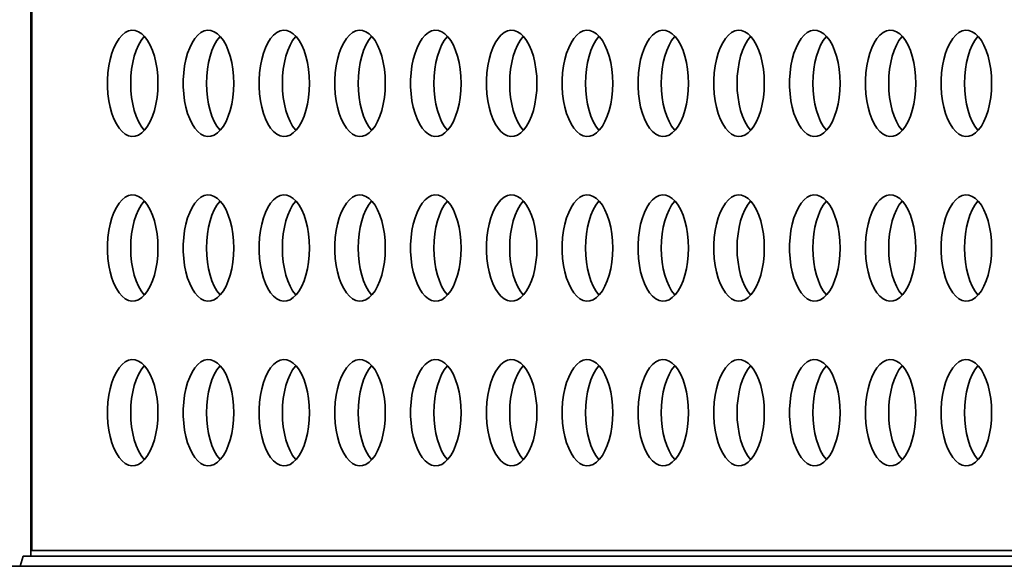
# Model space of a CAD drawing. Header units: millimetres. Extents: x -3920 to 13915, y -406 to 12209.
# Tile 14 of 88: x 368 to 739, y 9804 to 10010. Entities that reach past the tile are written whole.
import ezdxf

# ---------------------------------------------------------------- set-up
doc = ezdxf.new("R2010")
doc.units = ezdxf.units.MM
doc.layers.add('几何体', color=7, linetype='Continuous', lineweight=35)

msp = doc.modelspace()

# ---------------------------------------------------------------- linework, layer by layer
at = {"layer": '几何体'}
for p, q in [((372.952, 10584.293), (372.952, 9809.893)), ((372.584, 9807.762), (372.584, 10178.895)), ((1786.795, 9809.893), (372.952, 9809.893)), ((369.692, 9807.762), (368.498, 9803.895)), ((1367.738, 9807.762), (369.692, 9807.762)), ((-530.386, 9803.895), (1783.855, 9803.895))]:
    msp.add_line(p, q, dxfattribs=at)
for points in [[(420.297, 9983.073), (420.382, 9985.738), (420.297, 9988.404), (420.045, 9991.022), (419.628, 9993.546), (419.055, 9995.931), (418.336, 9998.133), (417.483, 10000.115), (416.512, 10001.84), (415.441, 10003.277), (414.289, 10004.402), (413.075, 10005.194), (411.822, 10005.638), (410.552, 10005.727), (409.288, 10005.46), (408.052, 10004.84), (406.866, 10003.88), (405.752, 10002.596), (404.728, 10001.011), (403.815, 9999.154), (403.027, 9997.057), (402.38, 9994.759), (401.884, 9992.299), (401.548, 9989.722), (401.379, 9987.074), (401.379, 9984.403), (401.548, 9981.755), (401.884, 9979.178), (402.38, 9976.718), (403.027, 9974.42), (403.815, 9972.323), (404.728, 9970.465), (405.752, 9968.881), (406.866, 9967.597), (408.052, 9966.636), (409.288, 9966.017), (410.552, 9965.75), (411.822, 9965.839), (413.075, 9966.283), (414.289, 9967.075), (415.441, 9968.199), (416.512, 9969.637), (417.483, 9971.362), (418.336, 9973.343), (419.055, 9975.546), (419.628, 9977.931), (420.045, 9980.455), (420.297, 9983.073)], [(410.154, 9985.738), (410.239, 9988.404), (410.493, 9991.022), (410.909, 9993.546), (411.482, 9995.931), (412.201, 9998.133), (413.053, 10000.115), (414.024, 10001.84), (415.095, 10003.277), (415.269, 10003.472)], [(448.835, 9983.073), (448.92, 9985.738), (448.835, 9988.404), (448.581, 9991.022), (448.165, 9993.546), (447.591, 9995.931), (446.872, 9998.133), (446.02, 10000.115), (445.05, 10001.84), (443.979, 10003.277), (442.826, 10004.402), (441.612, 10005.194), (440.359, 10005.638), (439.089, 10005.727), (437.825, 10005.46), (436.589, 10004.84), (435.402, 10003.88), (434.289, 10002.596), (433.265, 10001.011), (432.353, 9999.154), (431.565, 9997.057), (430.917, 9994.759), (430.421, 9992.299), (430.085, 9989.722), (429.916, 9987.074), (429.916, 9984.403), (430.085, 9981.755), (430.421, 9979.178), (430.917, 9976.718), (431.565, 9974.42), (432.353, 9972.323), (433.265, 9970.465), (434.289, 9968.881), (435.402, 9967.597), (436.589, 9966.636), (437.825, 9966.017), (439.089, 9965.75), (440.359, 9965.839), (441.612, 9966.283), (442.826, 9967.075), (443.979, 9968.199), (445.05, 9969.637), (446.02, 9971.362), (446.872, 9973.343), (447.591, 9975.546), (448.165, 9977.931), (448.581, 9980.455), (448.835, 9983.073)], [(438.691, 9985.738), (438.776, 9988.404), (439.029, 9991.022), (439.446, 9993.546), (440.019, 9995.931), (440.738, 9998.133), (441.591, 10000.115), (442.561, 10001.84), (443.632, 10003.277), (443.805, 10003.472)], [(477.372, 9983.073), (477.457, 9985.738), (477.372, 9988.404), (477.118, 9991.022), (476.701, 9993.546), (476.128, 9995.931), (475.409, 9998.133), (474.557, 10000.115), (473.587, 10001.84), (472.516, 10003.277), (471.363, 10004.402), (470.15, 10005.194), (468.896, 10005.638), (467.626, 10005.727), (466.362, 10005.46), (465.126, 10004.84), (463.94, 10003.88), (462.825, 10002.596), (461.803, 10001.011), (460.889, 9999.154), (460.102, 9997.057), (459.454, 9994.759), (458.958, 9992.299), (458.623, 9989.722), (458.453, 9987.074), (458.453, 9984.403), (458.623, 9981.755), (458.958, 9979.178), (459.454, 9976.718), (460.102, 9974.42), (460.889, 9972.323), (461.803, 9970.465), (462.825, 9968.881), (463.94, 9967.597), (465.126, 9966.636), (466.362, 9966.017), (467.626, 9965.75), (468.896, 9965.839), (470.15, 9966.283), (471.363, 9967.075), (472.516, 9968.199), (473.587, 9969.637), (474.557, 9971.362), (475.409, 9973.343), (476.128, 9975.546), (476.701, 9977.931), (477.118, 9980.455), (477.372, 9983.073)], [(467.228, 9985.738), (467.313, 9988.404), (467.566, 9991.022), (467.983, 9993.546), (468.556, 9995.931), (469.275, 9998.133), (470.128, 10000.115), (471.099, 10001.84), (472.169, 10003.277), (472.342, 10003.472)], [(505.909, 9983.073), (505.993, 9985.738), (505.909, 9988.404), (505.656, 9991.022), (505.239, 9993.546), (504.666, 9995.931), (503.947, 9998.133), (503.094, 10000.115), (502.123, 10001.84), (501.052, 10003.277), (499.9, 10004.402), (498.686, 10005.194), (497.433, 10005.638), (496.163, 10005.727), (494.899, 10005.46), (493.663, 10004.84), (492.477, 10003.88), (491.363, 10002.596), (490.34, 10001.011), (489.426, 9999.154), (488.638, 9997.057), (487.991, 9994.759), (487.495, 9992.299), (487.159, 9989.722), (486.991, 9987.074), (486.991, 9984.403), (487.159, 9981.755), (487.495, 9979.178), (487.991, 9976.718), (488.638, 9974.42), (489.426, 9972.323), (490.34, 9970.465), (491.363, 9968.881), (492.477, 9967.597), (493.663, 9966.636), (494.899, 9966.017), (496.163, 9965.75), (497.433, 9965.839), (498.686, 9966.283), (499.9, 9967.075), (501.052, 9968.199), (502.123, 9969.637), (503.094, 9971.362), (503.947, 9973.343), (504.666, 9975.546), (505.239, 9977.931), (505.656, 9980.455), (505.909, 9983.073)], [(495.765, 9985.738), (495.85, 9988.404), (496.103, 9991.022), (496.521, 9993.546), (497.093, 9995.931), (497.813, 9998.133), (498.664, 10000.115), (499.635, 10001.84), (500.706, 10003.277), (500.88, 10003.472)], [(534.445, 9983.073), (534.53, 9985.738), (534.445, 9988.404), (534.193, 9991.022), (533.776, 9993.546), (533.203, 9995.931), (532.484, 9998.133), (531.631, 10000.115), (530.661, 10001.84), (529.59, 10003.277), (528.437, 10004.402), (527.223, 10005.194), (525.97, 10005.638), (524.701, 10005.727), (523.436, 10005.46), (522.2, 10004.84), (521.014, 10003.88), (519.9, 10002.596), (518.877, 10001.011), (517.963, 9999.154), (517.176, 9997.057), (516.529, 9994.759), (516.032, 9992.299), (515.696, 9989.722), (515.527, 9987.074), (515.527, 9984.403), (515.696, 9981.755), (516.032, 9979.178), (516.529, 9976.718), (517.176, 9974.42), (517.963, 9972.323), (518.877, 9970.465), (519.9, 9968.881), (521.014, 9967.597), (522.2, 9966.636), (523.436, 9966.017), (524.701, 9965.75), (525.97, 9965.839), (527.223, 9966.283), (528.437, 9967.075), (529.59, 9968.199), (530.661, 9969.637), (531.631, 9971.362), (532.484, 9973.343), (533.203, 9975.546), (533.776, 9977.931), (534.193, 9980.455), (534.445, 9983.073)], [(524.302, 9985.738), (524.387, 9988.404), (524.641, 9991.022), (525.057, 9993.546), (525.631, 9995.931), (526.35, 9998.133), (527.202, 10000.115), (528.172, 10001.84), (529.243, 10003.277), (529.417, 10003.472)], [(562.983, 9983.073), (563.068, 9985.738), (562.983, 9988.404), (562.729, 9991.022), (562.313, 9993.546), (561.74, 9995.931), (561.02, 9998.133), (560.168, 10000.115), (559.198, 10001.84), (558.127, 10003.277), (556.974, 10004.402), (555.761, 10005.194), (554.508, 10005.638), (553.238, 10005.727), (551.973, 10005.46), (550.737, 10004.84), (549.552, 10003.88), (548.437, 10002.596), (547.414, 10001.011), (546.501, 9999.154), (545.713, 9997.057), (545.065, 9994.759), (544.57, 9992.299), (544.234, 9989.722), (544.064, 9987.074), (544.064, 9984.403), (544.234, 9981.755), (544.57, 9979.178), (545.065, 9976.718), (545.713, 9974.42), (546.501, 9972.323), (547.414, 9970.465), (548.437, 9968.881), (549.552, 9967.597), (550.737, 9966.636), (551.973, 9966.017), (553.238, 9965.75), (554.508, 9965.839), (555.761, 9966.283), (556.974, 9967.075), (558.127, 9968.199), (559.198, 9969.637), (560.168, 9971.362), (561.02, 9973.343), (561.74, 9975.546), (562.313, 9977.931), (562.729, 9980.455), (562.983, 9983.073)], [(552.84, 9985.738), (552.925, 9988.404), (553.177, 9991.022), (553.594, 9993.546), (554.167, 9995.931), (554.886, 9998.133), (555.739, 10000.115), (556.709, 10001.84), (557.781, 10003.277), (557.953, 10003.472)], [(591.52, 9983.073), (591.605, 9985.738), (591.52, 9988.404), (591.267, 9991.022), (590.85, 9993.546), (590.277, 9995.931), (589.558, 9998.133), (588.706, 10000.115), (587.735, 10001.84), (586.664, 10003.277), (585.512, 10004.402), (584.298, 10005.194), (583.045, 10005.638), (581.774, 10005.727), (580.511, 10005.46), (579.274, 10004.84), (578.088, 10003.88), (576.974, 10002.596), (575.951, 10001.011), (575.038, 9999.154), (574.25, 9997.057), (573.602, 9994.759), (573.106, 9992.299), (572.771, 9989.722), (572.601, 9987.074), (572.601, 9984.403), (572.771, 9981.755), (573.106, 9979.178), (573.602, 9976.718), (574.25, 9974.42), (575.038, 9972.323), (575.951, 9970.465), (576.974, 9968.881), (578.088, 9967.597), (579.274, 9966.636), (580.511, 9966.017), (581.774, 9965.75), (583.045, 9965.839), (584.298, 9966.283), (585.512, 9967.075), (586.664, 9968.199), (587.735, 9969.637), (588.706, 9971.362), (589.558, 9973.343), (590.277, 9975.546), (590.85, 9977.931), (591.267, 9980.455), (591.52, 9983.073)], [(581.377, 9985.738), (581.462, 9988.404), (581.714, 9991.022), (582.131, 9993.546), (582.704, 9995.931), (583.424, 9998.133), (584.276, 10000.115), (585.247, 10001.84), (586.318, 10003.277), (586.491, 10003.472)], [(620.057, 9983.073), (620.142, 9985.738), (620.057, 9988.404), (619.804, 9991.022), (619.387, 9993.546), (618.814, 9995.931), (618.095, 9998.133), (617.242, 10000.115), (616.273, 10001.84), (615.201, 10003.277), (614.049, 10004.402), (612.835, 10005.194), (611.581, 10005.638), (610.312, 10005.727), (609.047, 10005.46), (607.812, 10004.84), (606.625, 10003.88), (605.511, 10002.596), (604.488, 10001.011), (603.574, 9999.154), (602.788, 9997.057), (602.14, 9994.759), (601.643, 9992.299), (601.307, 9989.722), (601.139, 9987.074), (601.139, 9984.403), (601.307, 9981.755), (601.643, 9979.178), (602.14, 9976.718), (602.788, 9974.42), (603.574, 9972.323), (604.488, 9970.465), (605.511, 9968.881), (606.625, 9967.597), (607.812, 9966.636), (609.047, 9966.017), (610.312, 9965.75), (611.581, 9965.839), (612.835, 9966.283), (614.049, 9967.075), (615.201, 9968.199), (616.273, 9969.637), (617.242, 9971.362), (618.095, 9973.343), (618.814, 9975.546), (619.387, 9977.931), (619.804, 9980.455), (620.057, 9983.073)], [(609.913, 9985.738), (609.998, 9988.404), (610.252, 9991.022), (610.669, 9993.546), (611.242, 9995.931), (611.961, 9998.133), (612.814, 10000.115), (613.783, 10001.84), (614.854, 10003.277), (615.028, 10003.472)], [(648.594, 9983.073), (648.679, 9985.738), (648.594, 9988.404), (648.341, 9991.022), (647.924, 9993.546), (647.351, 9995.931), (646.632, 9998.133), (645.779, 10000.115), (644.809, 10001.84), (643.738, 10003.277), (642.585, 10004.402), (641.372, 10005.194), (640.119, 10005.638), (638.849, 10005.727), (637.584, 10005.46), (636.348, 10004.84), (635.163, 10003.88), (634.048, 10002.596), (633.025, 10001.011), (632.112, 9999.154), (631.324, 9997.057), (630.677, 9994.759), (630.181, 9992.299), (629.845, 9989.722), (629.675, 9987.074), (629.675, 9984.403), (629.845, 9981.755), (630.181, 9979.178), (630.677, 9976.718), (631.324, 9974.42), (632.112, 9972.323), (633.025, 9970.465), (634.048, 9968.881), (635.163, 9967.597), (636.348, 9966.636), (637.584, 9966.017), (638.849, 9965.75), (640.119, 9965.839), (641.372, 9966.283), (642.585, 9967.075), (643.738, 9968.199), (644.809, 9969.637), (645.779, 9971.362), (646.632, 9973.343), (647.351, 9975.546), (647.924, 9977.931), (648.341, 9980.455), (648.594, 9983.073)], [(638.451, 9985.738), (638.536, 9988.404), (638.789, 9991.022), (639.206, 9993.546), (639.779, 9995.931), (640.498, 9998.133), (641.35, 10000.115), (642.32, 10001.84), (643.392, 10003.277), (643.565, 10003.472)], [(677.131, 9983.073), (677.216, 9985.738), (677.131, 9988.404), (676.879, 9991.022), (676.462, 9993.546), (675.889, 9995.931), (675.169, 9998.133), (674.317, 10000.115), (673.346, 10001.84), (672.275, 10003.277), (671.122, 10004.402), (669.909, 10005.194), (668.656, 10005.638), (667.386, 10005.727), (666.122, 10005.46), (664.885, 10004.84), (663.7, 10003.88), (662.585, 10002.596), (661.563, 10001.011), (660.649, 9999.154), (659.861, 9997.057), (659.214, 9994.759), (658.718, 9992.299), (658.382, 9989.722), (658.212, 9987.074), (658.212, 9984.403), (658.382, 9981.755), (658.718, 9979.178), (659.214, 9976.718), (659.861, 9974.42), (660.649, 9972.323), (661.563, 9970.465), (662.585, 9968.881), (663.7, 9967.597), (664.885, 9966.636), (666.122, 9966.017), (667.386, 9965.75), (668.656, 9965.839), (669.909, 9966.283), (671.122, 9967.075), (672.275, 9968.199), (673.346, 9969.637), (674.317, 9971.362), (675.169, 9973.343), (675.889, 9975.546), (676.462, 9977.931), (676.879, 9980.455), (677.131, 9983.073)], [(666.988, 9985.738), (667.073, 9988.404), (667.326, 9991.022), (667.742, 9993.546), (668.315, 9995.931), (669.035, 9998.133), (669.887, 10000.115), (670.858, 10001.84), (671.929, 10003.277), (672.102, 10003.472)], [(705.668, 9983.073), (705.753, 9985.738), (705.668, 9988.404), (705.415, 9991.022), (704.999, 9993.546), (704.425, 9995.931), (703.706, 9998.133), (702.854, 10000.115), (701.884, 10001.84), (700.812, 10003.277), (699.66, 10004.402), (698.446, 10005.194), (697.193, 10005.638), (695.923, 10005.727), (694.659, 10005.46), (693.423, 10004.84), (692.237, 10003.88), (691.123, 10002.596), (690.099, 10001.011), (689.186, 9999.154), (688.399, 9997.057), (687.75, 9994.759), (687.255, 9992.299), (686.919, 9989.722), (686.75, 9987.074), (686.75, 9984.403), (686.919, 9981.755), (687.255, 9979.178), (687.75, 9976.718), (688.399, 9974.42), (689.186, 9972.323), (690.099, 9970.465), (691.123, 9968.881), (692.237, 9967.597), (693.423, 9966.636), (694.659, 9966.017), (695.923, 9965.75), (697.193, 9965.839), (698.446, 9966.283), (699.66, 9967.075), (700.812, 9968.199), (701.884, 9969.637), (702.854, 9971.362), (703.706, 9973.343), (704.425, 9975.546), (704.999, 9977.931), (705.415, 9980.455), (705.668, 9983.073)], [(695.525, 9985.738), (695.61, 9988.404), (695.863, 9991.022), (696.28, 9993.546), (696.853, 9995.931), (697.572, 9998.133), (698.425, 10000.115), (699.395, 10001.84), (700.466, 10003.277), (700.639, 10003.472)], [(734.206, 9983.073), (734.291, 9985.738), (734.206, 9988.404), (733.952, 9991.022), (733.535, 9993.546), (732.962, 9995.931), (732.243, 9998.133), (731.391, 10000.115), (730.421, 10001.84), (729.35, 10003.277), (728.197, 10004.402), (726.983, 10005.194), (725.731, 10005.638), (724.46, 10005.727), (723.196, 10005.46), (721.96, 10004.84), (720.774, 10003.88), (719.659, 10002.596), (718.636, 10001.011), (717.723, 9999.154), (716.936, 9997.057), (716.288, 9994.759), (715.792, 9992.299), (715.457, 9989.722), (715.287, 9987.074), (715.287, 9984.403), (715.457, 9981.755), (715.792, 9979.178), (716.288, 9976.718), (716.936, 9974.42), (717.723, 9972.323), (718.636, 9970.465), (719.659, 9968.881), (720.774, 9967.597), (721.96, 9966.636), (723.196, 9966.017), (724.46, 9965.75), (725.731, 9965.839), (726.983, 9966.283), (728.197, 9967.075), (729.35, 9968.199), (730.421, 9969.637), (731.391, 9971.362), (732.243, 9973.343), (732.962, 9975.546), (733.535, 9977.931), (733.952, 9980.455), (734.206, 9983.073)], [(724.063, 9985.738), (724.147, 9988.404), (724.4, 9991.022), (724.817, 9993.546), (725.39, 9995.931), (726.109, 9998.133), (726.962, 10000.115), (727.932, 10001.84), (729.003, 10003.277), (729.176, 10003.472)], [(415.269, 9968.005), (415.095, 9968.199), (414.024, 9969.637), (413.053, 9971.362), (412.201, 9973.343), (411.482, 9975.546), (410.909, 9977.931), (410.493, 9980.455), (410.239, 9983.073), (410.154, 9985.738)], [(443.805, 9968.005), (443.632, 9968.199), (442.561, 9969.637), (441.591, 9971.362), (440.738, 9973.343), (440.019, 9975.546), (439.446, 9977.931), (439.029, 9980.455), (438.776, 9983.073), (438.691, 9985.738)], [(472.342, 9968.005), (472.169, 9968.199), (471.099, 9969.637), (470.128, 9971.362), (469.275, 9973.343), (468.556, 9975.546), (467.983, 9977.931), (467.566, 9980.455), (467.313, 9983.073), (467.228, 9985.738)], [(500.88, 9968.005), (500.706, 9968.199), (499.635, 9969.637), (498.664, 9971.362), (497.813, 9973.343), (497.093, 9975.546), (496.521, 9977.931), (496.103, 9980.455), (495.85, 9983.073), (495.765, 9985.738)], [(529.417, 9968.005), (529.243, 9968.199), (528.172, 9969.637), (527.202, 9971.362), (526.35, 9973.343), (525.631, 9975.546), (525.057, 9977.931), (524.641, 9980.455), (524.387, 9983.073), (524.302, 9985.738)], [(557.953, 9968.005), (557.781, 9968.199), (556.709, 9969.637), (555.739, 9971.362), (554.886, 9973.343), (554.167, 9975.546), (553.594, 9977.931), (553.177, 9980.455), (552.925, 9983.073), (552.84, 9985.738)], [(586.491, 9968.005), (586.318, 9968.199), (585.247, 9969.637), (584.276, 9971.362), (583.424, 9973.343), (582.704, 9975.546), (582.131, 9977.931), (581.714, 9980.455), (581.462, 9983.073), (581.377, 9985.738)], [(615.028, 9968.005), (614.854, 9968.199), (613.783, 9969.637), (612.814, 9971.362), (611.961, 9973.343), (611.242, 9975.546), (610.669, 9977.931), (610.252, 9980.455), (609.998, 9983.073), (609.913, 9985.738)], [(643.565, 9968.005), (643.392, 9968.199), (642.32, 9969.637), (641.35, 9971.362), (640.498, 9973.343), (639.779, 9975.546), (639.206, 9977.931), (638.789, 9980.455), (638.536, 9983.073), (638.451, 9985.738)], [(672.102, 9968.005), (671.929, 9968.199), (670.858, 9969.637), (669.887, 9971.362), (669.035, 9973.343), (668.315, 9975.546), (667.742, 9977.931), (667.326, 9980.455), (667.073, 9983.073), (666.988, 9985.738)], [(700.639, 9968.005), (700.466, 9968.199), (699.395, 9969.637), (698.425, 9971.362), (697.572, 9973.343), (696.853, 9975.546), (696.28, 9977.931), (695.863, 9980.455), (695.61, 9983.073), (695.525, 9985.738)], [(729.176, 9968.005), (729.003, 9968.199), (727.932, 9969.637), (726.962, 9971.362), (726.109, 9973.343), (725.39, 9975.546), (724.817, 9977.931), (724.4, 9980.455), (724.147, 9983.073), (724.063, 9985.738)], [(420.297, 9921.073), (420.382, 9923.738), (420.297, 9926.404), (420.045, 9929.022), (419.628, 9931.546), (419.055, 9933.931), (418.336, 9936.133), (417.483, 9938.115), (416.512, 9939.84), (415.441, 9941.277), (414.289, 9942.402), (413.075, 9943.194), (411.822, 9943.638), (410.552, 9943.727), (409.288, 9943.46), (408.052, 9942.84), (406.866, 9941.88), (405.752, 9940.596), (404.728, 9939.011), (403.815, 9937.154), (403.027, 9935.057), (402.38, 9932.759), (401.884, 9930.299), (401.548, 9927.722), (401.379, 9925.074), (401.379, 9922.403), (401.548, 9919.755), (401.884, 9917.178), (402.38, 9914.718), (403.027, 9912.419), (403.815, 9910.323), (404.728, 9908.465), (405.752, 9906.881), (406.866, 9905.597), (408.052, 9904.636), (409.288, 9904.017), (410.552, 9903.75), (411.822, 9903.839), (413.075, 9904.283), (414.289, 9905.075), (415.441, 9906.199), (416.512, 9907.637), (417.483, 9909.362), (418.336, 9911.343), (419.055, 9913.546), (419.628, 9915.931), (420.045, 9918.455), (420.297, 9921.073)], [(448.835, 9921.073), (448.92, 9923.738), (448.835, 9926.404), (448.581, 9929.022), (448.165, 9931.546), (447.591, 9933.931), (446.872, 9936.133), (446.02, 9938.115), (445.05, 9939.84), (443.979, 9941.277), (442.826, 9942.402), (441.612, 9943.194), (440.359, 9943.638), (439.089, 9943.727), (437.825, 9943.46), (436.589, 9942.84), (435.402, 9941.88), (434.289, 9940.596), (433.265, 9939.011), (432.353, 9937.154), (431.565, 9935.057), (430.917, 9932.759), (430.421, 9930.299), (430.085, 9927.722), (429.916, 9925.074), (429.916, 9922.403), (430.085, 9919.755), (430.421, 9917.178), (430.917, 9914.718), (431.565, 9912.419), (432.353, 9910.323), (433.265, 9908.465), (434.289, 9906.881), (435.402, 9905.597), (436.589, 9904.636), (437.825, 9904.017), (439.089, 9903.75), (440.359, 9903.839), (441.612, 9904.283), (442.826, 9905.075), (443.979, 9906.199), (445.05, 9907.637), (446.02, 9909.362), (446.872, 9911.343), (447.591, 9913.546), (448.165, 9915.931), (448.581, 9918.455), (448.835, 9921.073)], [(477.372, 9921.073), (477.457, 9923.738), (477.372, 9926.404), (477.118, 9929.022), (476.701, 9931.546), (476.128, 9933.931), (475.409, 9936.133), (474.557, 9938.115), (473.587, 9939.84), (472.516, 9941.277), (471.363, 9942.402), (470.15, 9943.194), (468.896, 9943.638), (467.626, 9943.727), (466.362, 9943.46), (465.126, 9942.84), (463.94, 9941.88), (462.825, 9940.596), (461.803, 9939.011), (460.889, 9937.154), (460.102, 9935.057), (459.454, 9932.759), (458.958, 9930.299), (458.623, 9927.722), (458.453, 9925.074), (458.453, 9922.403), (458.623, 9919.755), (458.958, 9917.178), (459.454, 9914.718), (460.102, 9912.419), (460.889, 9910.323), (461.803, 9908.465), (462.825, 9906.881), (463.94, 9905.597), (465.126, 9904.636), (466.362, 9904.017), (467.626, 9903.75), (468.896, 9903.839), (470.15, 9904.283), (471.363, 9905.075), (472.516, 9906.199), (473.587, 9907.637), (474.557, 9909.362), (475.409, 9911.343), (476.128, 9913.546), (476.701, 9915.931), (477.118, 9918.455), (477.372, 9921.073)], [(505.909, 9921.073), (505.993, 9923.738), (505.909, 9926.404), (505.656, 9929.022), (505.239, 9931.546), (504.666, 9933.931), (503.947, 9936.133), (503.094, 9938.115), (502.123, 9939.84), (501.052, 9941.277), (499.9, 9942.402), (498.686, 9943.194), (497.433, 9943.638), (496.163, 9943.727), (494.899, 9943.46), (493.663, 9942.84), (492.477, 9941.88), (491.363, 9940.596), (490.34, 9939.011), (489.426, 9937.154), (488.638, 9935.057), (487.991, 9932.759), (487.495, 9930.299), (487.159, 9927.722), (486.991, 9925.074), (486.991, 9922.403), (487.159, 9919.755), (487.495, 9917.178), (487.991, 9914.718), (488.638, 9912.419), (489.426, 9910.323), (490.34, 9908.465), (491.363, 9906.881), (492.477, 9905.597), (493.663, 9904.636), (494.899, 9904.017), (496.163, 9903.75), (497.433, 9903.839), (498.686, 9904.283), (499.9, 9905.075), (501.052, 9906.199), (502.123, 9907.637), (503.094, 9909.362), (503.947, 9911.343), (504.666, 9913.546), (505.239, 9915.931), (505.656, 9918.455), (505.909, 9921.073)], [(534.445, 9921.073), (534.53, 9923.738), (534.445, 9926.404), (534.193, 9929.022), (533.776, 9931.546), (533.203, 9933.931), (532.484, 9936.133), (531.631, 9938.115), (530.661, 9939.84), (529.59, 9941.277), (528.437, 9942.402), (527.223, 9943.194), (525.97, 9943.638), (524.701, 9943.727), (523.436, 9943.46), (522.2, 9942.84), (521.014, 9941.88), (519.9, 9940.596), (518.877, 9939.011), (517.963, 9937.154), (517.176, 9935.057), (516.529, 9932.759), (516.032, 9930.299), (515.696, 9927.722), (515.527, 9925.074), (515.527, 9922.403), (515.696, 9919.755), (516.032, 9917.178), (516.529, 9914.718), (517.176, 9912.419), (517.963, 9910.323), (518.877, 9908.465), (519.9, 9906.881), (521.014, 9905.597), (522.2, 9904.636), (523.436, 9904.017), (524.701, 9903.75), (525.97, 9903.839), (527.223, 9904.283), (528.437, 9905.075), (529.59, 9906.199), (530.661, 9907.637), (531.631, 9909.362), (532.484, 9911.343), (533.203, 9913.546), (533.776, 9915.931), (534.193, 9918.455), (534.445, 9921.073)], [(562.983, 9921.073), (563.068, 9923.738), (562.983, 9926.404), (562.729, 9929.022), (562.313, 9931.546), (561.74, 9933.931), (561.02, 9936.133), (560.168, 9938.115), (559.198, 9939.84), (558.127, 9941.277), (556.974, 9942.402), (555.761, 9943.194), (554.508, 9943.638), (553.238, 9943.727), (551.973, 9943.46), (550.737, 9942.84), (549.552, 9941.88), (548.437, 9940.596), (547.414, 9939.011), (546.501, 9937.154), (545.713, 9935.057), (545.065, 9932.759), (544.57, 9930.299), (544.234, 9927.722), (544.064, 9925.074), (544.064, 9922.403), (544.234, 9919.755), (544.57, 9917.178), (545.065, 9914.718), (545.713, 9912.419), (546.501, 9910.323), (547.414, 9908.465), (548.437, 9906.881), (549.552, 9905.597), (550.737, 9904.636), (551.973, 9904.017), (553.238, 9903.75), (554.508, 9903.839), (555.761, 9904.283), (556.974, 9905.075), (558.127, 9906.199), (559.198, 9907.637), (560.168, 9909.362), (561.02, 9911.343), (561.74, 9913.546), (562.313, 9915.931), (562.729, 9918.455), (562.983, 9921.073)], [(591.52, 9921.073), (591.605, 9923.738), (591.52, 9926.404), (591.267, 9929.022), (590.85, 9931.546), (590.277, 9933.931), (589.558, 9936.133), (588.706, 9938.115), (587.735, 9939.84), (586.664, 9941.277), (585.512, 9942.402), (584.298, 9943.194), (583.045, 9943.638), (581.774, 9943.727), (580.511, 9943.46), (579.274, 9942.84), (578.088, 9941.88), (576.974, 9940.596), (575.951, 9939.011), (575.038, 9937.154), (574.25, 9935.057), (573.602, 9932.759), (573.106, 9930.299), (572.771, 9927.722), (572.601, 9925.074), (572.601, 9922.403), (572.771, 9919.755), (573.106, 9917.178), (573.602, 9914.718), (574.25, 9912.419), (575.038, 9910.323), (575.951, 9908.465), (576.974, 9906.881), (578.088, 9905.597), (579.274, 9904.636), (580.511, 9904.017), (581.774, 9903.75), (583.045, 9903.839), (584.298, 9904.283), (585.512, 9905.075), (586.664, 9906.199), (587.735, 9907.637), (588.706, 9909.362), (589.558, 9911.343), (590.277, 9913.546), (590.85, 9915.931), (591.267, 9918.455), (591.52, 9921.073)], [(620.057, 9921.073), (620.142, 9923.738), (620.057, 9926.404), (619.804, 9929.022), (619.387, 9931.546), (618.814, 9933.931), (618.095, 9936.133), (617.242, 9938.115), (616.273, 9939.84), (615.201, 9941.277), (614.049, 9942.402), (612.835, 9943.194), (611.581, 9943.638), (610.312, 9943.727), (609.047, 9943.46), (607.812, 9942.84), (606.625, 9941.88), (605.511, 9940.596), (604.488, 9939.011), (603.574, 9937.154), (602.788, 9935.057), (602.14, 9932.759), (601.643, 9930.299), (601.307, 9927.722), (601.139, 9925.074), (601.139, 9922.403), (601.307, 9919.755), (601.643, 9917.178), (602.14, 9914.718), (602.788, 9912.419), (603.574, 9910.323), (604.488, 9908.465), (605.511, 9906.881), (606.625, 9905.597), (607.812, 9904.636), (609.047, 9904.017), (610.312, 9903.75), (611.581, 9903.839), (612.835, 9904.283), (614.049, 9905.075), (615.201, 9906.199), (616.273, 9907.637), (617.242, 9909.362), (618.095, 9911.343), (618.814, 9913.546), (619.387, 9915.931), (619.804, 9918.455), (620.057, 9921.073)], [(648.594, 9921.073), (648.679, 9923.738), (648.594, 9926.404), (648.341, 9929.022), (647.924, 9931.546), (647.351, 9933.931), (646.632, 9936.133), (645.779, 9938.115), (644.809, 9939.84), (643.738, 9941.277), (642.585, 9942.402), (641.372, 9943.194), (640.119, 9943.638), (638.849, 9943.727), (637.584, 9943.46), (636.348, 9942.84), (635.163, 9941.88), (634.048, 9940.596), (633.025, 9939.011), (632.112, 9937.154), (631.324, 9935.057), (630.677, 9932.759), (630.181, 9930.299), (629.845, 9927.722), (629.675, 9925.074), (629.675, 9922.403), (629.845, 9919.755), (630.181, 9917.178), (630.677, 9914.718), (631.324, 9912.419), (632.112, 9910.323), (633.025, 9908.465), (634.048, 9906.881), (635.163, 9905.597), (636.348, 9904.636), (637.584, 9904.017), (638.849, 9903.75), (640.119, 9903.839), (641.372, 9904.283), (642.585, 9905.075), (643.738, 9906.199), (644.809, 9907.637), (645.779, 9909.362), (646.632, 9911.343), (647.351, 9913.546), (647.924, 9915.931), (648.341, 9918.455), (648.594, 9921.073)], [(677.131, 9921.073), (677.216, 9923.738), (677.131, 9926.404), (676.879, 9929.022), (676.462, 9931.546), (675.889, 9933.931), (675.169, 9936.133), (674.317, 9938.115), (673.346, 9939.84), (672.275, 9941.277), (671.122, 9942.402), (669.909, 9943.194), (668.656, 9943.638), (667.386, 9943.727), (666.122, 9943.46), (664.885, 9942.84), (663.7, 9941.88), (662.585, 9940.596), (661.563, 9939.011), (660.649, 9937.154), (659.861, 9935.057), (659.214, 9932.759), (658.718, 9930.299), (658.382, 9927.722), (658.212, 9925.074), (658.212, 9922.403), (658.382, 9919.755), (658.718, 9917.178), (659.214, 9914.718), (659.861, 9912.419), (660.649, 9910.323), (661.563, 9908.465), (662.585, 9906.881), (663.7, 9905.597), (664.885, 9904.636), (666.122, 9904.017), (667.386, 9903.75), (668.656, 9903.839), (669.909, 9904.283), (671.122, 9905.075), (672.275, 9906.199), (673.346, 9907.637), (674.317, 9909.362), (675.169, 9911.343), (675.889, 9913.546), (676.462, 9915.931), (676.879, 9918.455), (677.131, 9921.073)], [(705.668, 9921.073), (705.753, 9923.738), (705.668, 9926.404), (705.415, 9929.022), (704.999, 9931.546), (704.425, 9933.931), (703.706, 9936.133), (702.854, 9938.115), (701.884, 9939.84), (700.812, 9941.277), (699.66, 9942.402), (698.446, 9943.194), (697.193, 9943.638), (695.923, 9943.727), (694.659, 9943.46), (693.423, 9942.84), (692.237, 9941.88), (691.123, 9940.596), (690.099, 9939.011), (689.186, 9937.154), (688.399, 9935.057), (687.75, 9932.759), (687.255, 9930.299), (686.919, 9927.722), (686.75, 9925.074), (686.75, 9922.403), (686.919, 9919.755), (687.255, 9917.178), (687.75, 9914.718), (688.399, 9912.419), (689.186, 9910.323), (690.099, 9908.465), (691.123, 9906.881), (692.237, 9905.597), (693.423, 9904.636), (694.659, 9904.017), (695.923, 9903.75), (697.193, 9903.839), (698.446, 9904.283), (699.66, 9905.075), (700.812, 9906.199), (701.884, 9907.637), (702.854, 9909.362), (703.706, 9911.343), (704.425, 9913.546), (704.999, 9915.931), (705.415, 9918.455), (705.668, 9921.073)], [(734.206, 9921.073), (734.291, 9923.738), (734.206, 9926.404), (733.952, 9929.022), (733.535, 9931.546), (732.962, 9933.931), (732.243, 9936.133), (731.391, 9938.115), (730.421, 9939.84), (729.35, 9941.277), (728.197, 9942.402), (726.983, 9943.194), (725.731, 9943.638), (724.46, 9943.727), (723.196, 9943.46), (721.96, 9942.84), (720.774, 9941.88), (719.659, 9940.596), (718.636, 9939.011), (717.723, 9937.154), (716.936, 9935.057), (716.288, 9932.759), (715.792, 9930.299), (715.457, 9927.722), (715.287, 9925.074), (715.287, 9922.403), (715.457, 9919.755), (715.792, 9917.178), (716.288, 9914.718), (716.936, 9912.419), (717.723, 9910.323), (718.636, 9908.465), (719.659, 9906.881), (720.774, 9905.597), (721.96, 9904.636), (723.196, 9904.017), (724.46, 9903.75), (725.731, 9903.839), (726.983, 9904.283), (728.197, 9905.075), (729.35, 9906.199), (730.421, 9907.637), (731.391, 9909.362), (732.243, 9911.343), (732.962, 9913.546), (733.535, 9915.931), (733.952, 9918.455), (734.206, 9921.073)], [(410.154, 9923.738), (410.239, 9926.404), (410.493, 9929.022), (410.909, 9931.546), (411.482, 9933.931), (412.201, 9936.133), (413.053, 9938.115), (414.024, 9939.84), (415.095, 9941.277), (415.269, 9941.472)], [(438.691, 9923.738), (438.776, 9926.404), (439.029, 9929.022), (439.446, 9931.546), (440.019, 9933.931), (440.738, 9936.133), (441.591, 9938.115), (442.561, 9939.84), (443.632, 9941.277), (443.805, 9941.472)], [(467.228, 9923.738), (467.313, 9926.404), (467.566, 9929.022), (467.983, 9931.546), (468.556, 9933.931), (469.275, 9936.133), (470.128, 9938.115), (471.099, 9939.84), (472.169, 9941.277), (472.342, 9941.472)], [(495.765, 9923.738), (495.85, 9926.404), (496.103, 9929.022), (496.521, 9931.546), (497.093, 9933.931), (497.813, 9936.133), (498.664, 9938.115), (499.635, 9939.84), (500.706, 9941.277), (500.88, 9941.472)], [(524.302, 9923.738), (524.387, 9926.404), (524.641, 9929.022), (525.057, 9931.546), (525.631, 9933.931), (526.35, 9936.133), (527.202, 9938.115), (528.172, 9939.84), (529.243, 9941.277), (529.417, 9941.472)], [(552.84, 9923.738), (552.925, 9926.404), (553.177, 9929.022), (553.594, 9931.546), (554.167, 9933.931), (554.886, 9936.133), (555.739, 9938.115), (556.709, 9939.84), (557.781, 9941.277), (557.953, 9941.472)], [(581.377, 9923.738), (581.462, 9926.404), (581.714, 9929.022), (582.131, 9931.546), (582.704, 9933.931), (583.424, 9936.133), (584.276, 9938.115), (585.247, 9939.84), (586.318, 9941.277), (586.491, 9941.472)], [(609.913, 9923.738), (609.998, 9926.404), (610.252, 9929.022), (610.669, 9931.546), (611.242, 9933.931), (611.961, 9936.133), (612.814, 9938.115), (613.783, 9939.84), (614.854, 9941.277), (615.028, 9941.472)], [(638.451, 9923.738), (638.536, 9926.404), (638.789, 9929.022), (639.206, 9931.546), (639.779, 9933.931), (640.498, 9936.133), (641.35, 9938.115), (642.32, 9939.84), (643.392, 9941.277), (643.565, 9941.472)], [(666.988, 9923.738), (667.073, 9926.404), (667.326, 9929.022), (667.742, 9931.546), (668.315, 9933.931), (669.035, 9936.133), (669.887, 9938.115), (670.858, 9939.84), (671.929, 9941.277), (672.102, 9941.472)], [(695.525, 9923.738), (695.61, 9926.404), (695.863, 9929.022), (696.28, 9931.546), (696.853, 9933.931), (697.572, 9936.133), (698.425, 9938.115), (699.395, 9939.84), (700.466, 9941.277), (700.639, 9941.472)], [(724.063, 9923.738), (724.147, 9926.404), (724.4, 9929.022), (724.817, 9931.546), (725.39, 9933.931), (726.109, 9936.133), (726.962, 9938.115), (727.932, 9939.84), (729.003, 9941.277), (729.176, 9941.472)], [(415.269, 9906.005), (415.095, 9906.199), (414.024, 9907.637), (413.053, 9909.362), (412.201, 9911.343), (411.482, 9913.546), (410.909, 9915.931), (410.493, 9918.455), (410.239, 9921.073), (410.154, 9923.738)], [(443.805, 9906.005), (443.632, 9906.199), (442.561, 9907.637), (441.591, 9909.362), (440.738, 9911.343), (440.019, 9913.546), (439.446, 9915.931), (439.029, 9918.455), (438.776, 9921.073), (438.691, 9923.738)], [(472.342, 9906.005), (472.169, 9906.199), (471.099, 9907.637), (470.128, 9909.362), (469.275, 9911.343), (468.556, 9913.546), (467.983, 9915.931), (467.566, 9918.455), (467.313, 9921.073), (467.228, 9923.738)], [(500.88, 9906.005), (500.706, 9906.199), (499.635, 9907.637), (498.664, 9909.362), (497.813, 9911.343), (497.093, 9913.546), (496.521, 9915.931), (496.103, 9918.455), (495.85, 9921.073), (495.765, 9923.738)], [(529.417, 9906.005), (529.243, 9906.199), (528.172, 9907.637), (527.202, 9909.362), (526.35, 9911.343), (525.631, 9913.546), (525.057, 9915.931), (524.641, 9918.455), (524.387, 9921.073), (524.302, 9923.738)], [(557.953, 9906.005), (557.781, 9906.199), (556.709, 9907.637), (555.739, 9909.362), (554.886, 9911.343), (554.167, 9913.546), (553.594, 9915.931), (553.177, 9918.455), (552.925, 9921.073), (552.84, 9923.738)], [(586.491, 9906.005), (586.318, 9906.199), (585.247, 9907.637), (584.276, 9909.362), (583.424, 9911.343), (582.704, 9913.546), (582.131, 9915.931), (581.714, 9918.455), (581.462, 9921.073), (581.377, 9923.738)], [(615.028, 9906.005), (614.854, 9906.199), (613.783, 9907.637), (612.814, 9909.362), (611.961, 9911.343), (611.242, 9913.546), (610.669, 9915.931), (610.252, 9918.455), (609.998, 9921.073), (609.913, 9923.738)], [(643.565, 9906.005), (643.392, 9906.199), (642.32, 9907.637), (641.35, 9909.362), (640.498, 9911.343), (639.779, 9913.546), (639.206, 9915.931), (638.789, 9918.455), (638.536, 9921.073), (638.451, 9923.738)], [(672.102, 9906.005), (671.929, 9906.199), (670.858, 9907.637), (669.887, 9909.362), (669.035, 9911.343), (668.315, 9913.546), (667.742, 9915.931), (667.326, 9918.455), (667.073, 9921.073), (666.988, 9923.738)], [(700.639, 9906.005), (700.466, 9906.199), (699.395, 9907.637), (698.425, 9909.362), (697.572, 9911.343), (696.853, 9913.546), (696.28, 9915.931), (695.863, 9918.455), (695.61, 9921.073), (695.525, 9923.738)], [(729.176, 9906.005), (729.003, 9906.199), (727.932, 9907.637), (726.962, 9909.362), (726.109, 9911.343), (725.39, 9913.546), (724.817, 9915.931), (724.4, 9918.455), (724.147, 9921.073), (724.063, 9923.738)], [(420.297, 9859.073), (420.382, 9861.738), (420.297, 9864.404), (420.045, 9867.022), (419.628, 9869.546), (419.055, 9871.931), (418.336, 9874.133), (417.483, 9876.115), (416.512, 9877.84), (415.441, 9879.277), (414.289, 9880.402), (413.075, 9881.194), (411.822, 9881.638), (410.552, 9881.727), (409.288, 9881.46), (408.052, 9880.84), (406.866, 9879.88), (405.752, 9878.596), (404.728, 9877.011), (403.815, 9875.154), (403.027, 9873.057), (402.38, 9870.759), (401.884, 9868.299), (401.548, 9865.722), (401.379, 9863.074), (401.379, 9860.403), (401.548, 9857.755), (401.884, 9855.178), (402.38, 9852.718), (403.027, 9850.419), (403.815, 9848.323), (404.728, 9846.465), (405.752, 9844.881), (406.866, 9843.597), (408.052, 9842.636), (409.288, 9842.017), (410.552, 9841.75), (411.822, 9841.839), (413.075, 9842.283), (414.289, 9843.075), (415.441, 9844.199), (416.512, 9845.637), (417.483, 9847.362), (418.336, 9849.343), (419.055, 9851.546), (419.628, 9853.931), (420.045, 9856.455), (420.297, 9859.073)], [(448.835, 9859.073), (448.92, 9861.738), (448.835, 9864.404), (448.581, 9867.022), (448.165, 9869.546), (447.591, 9871.931), (446.872, 9874.133), (446.02, 9876.115), (445.05, 9877.84), (443.979, 9879.277), (442.826, 9880.402), (441.612, 9881.194), (440.359, 9881.638), (439.089, 9881.727), (437.825, 9881.46), (436.589, 9880.84), (435.402, 9879.88), (434.289, 9878.596), (433.265, 9877.011), (432.353, 9875.154), (431.565, 9873.057), (430.917, 9870.759), (430.421, 9868.299), (430.085, 9865.722), (429.916, 9863.074), (429.916, 9860.403), (430.085, 9857.755), (430.421, 9855.178), (430.917, 9852.718), (431.565, 9850.419), (432.353, 9848.323), (433.265, 9846.465), (434.289, 9844.881), (435.402, 9843.597), (436.589, 9842.636), (437.825, 9842.017), (439.089, 9841.75), (440.359, 9841.839), (441.612, 9842.283), (442.826, 9843.075), (443.979, 9844.199), (445.05, 9845.637), (446.02, 9847.362), (446.872, 9849.343), (447.591, 9851.546), (448.165, 9853.931), (448.581, 9856.455), (448.835, 9859.073)], [(477.372, 9859.073), (477.457, 9861.738), (477.372, 9864.404), (477.118, 9867.022), (476.701, 9869.546), (476.128, 9871.931), (475.409, 9874.133), (474.557, 9876.115), (473.587, 9877.84), (472.516, 9879.277), (471.363, 9880.402), (470.15, 9881.194), (468.896, 9881.638), (467.626, 9881.727), (466.362, 9881.46), (465.126, 9880.84), (463.94, 9879.88), (462.825, 9878.596), (461.803, 9877.011), (460.889, 9875.154), (460.102, 9873.057), (459.454, 9870.759), (458.958, 9868.299), (458.623, 9865.722), (458.453, 9863.074), (458.453, 9860.403), (458.623, 9857.755), (458.958, 9855.178), (459.454, 9852.718), (460.102, 9850.419), (460.889, 9848.323), (461.803, 9846.465), (462.825, 9844.881), (463.94, 9843.597), (465.126, 9842.636), (466.362, 9842.017), (467.626, 9841.75), (468.896, 9841.839), (470.15, 9842.283), (471.363, 9843.075), (472.516, 9844.199), (473.587, 9845.637), (474.557, 9847.362), (475.409, 9849.343), (476.128, 9851.546), (476.701, 9853.931), (477.118, 9856.455), (477.372, 9859.073)], [(505.909, 9859.073), (505.993, 9861.738), (505.909, 9864.404), (505.656, 9867.022), (505.239, 9869.546), (504.666, 9871.931), (503.947, 9874.133), (503.094, 9876.115), (502.123, 9877.84), (501.052, 9879.277), (499.9, 9880.402), (498.686, 9881.194), (497.433, 9881.638), (496.163, 9881.727), (494.899, 9881.46), (493.663, 9880.84), (492.477, 9879.88), (491.363, 9878.596), (490.34, 9877.011), (489.426, 9875.154), (488.638, 9873.057), (487.991, 9870.759), (487.495, 9868.299), (487.159, 9865.722), (486.991, 9863.074), (486.991, 9860.403), (487.159, 9857.755), (487.495, 9855.178), (487.991, 9852.718), (488.638, 9850.419), (489.426, 9848.323), (490.34, 9846.465), (491.363, 9844.881), (492.477, 9843.597), (493.663, 9842.636), (494.899, 9842.017), (496.163, 9841.75), (497.433, 9841.839), (498.686, 9842.283), (499.9, 9843.075), (501.052, 9844.199), (502.123, 9845.637), (503.094, 9847.362), (503.947, 9849.343), (504.666, 9851.546), (505.239, 9853.931), (505.656, 9856.455), (505.909, 9859.073)], [(534.445, 9859.073), (534.53, 9861.738), (534.445, 9864.404), (534.193, 9867.022), (533.776, 9869.546), (533.203, 9871.931), (532.484, 9874.133), (531.631, 9876.115), (530.661, 9877.84), (529.59, 9879.277), (528.437, 9880.402), (527.223, 9881.194), (525.97, 9881.638), (524.701, 9881.727), (523.436, 9881.46), (522.2, 9880.84), (521.014, 9879.88), (519.9, 9878.596), (518.877, 9877.011), (517.963, 9875.154), (517.176, 9873.057), (516.529, 9870.759), (516.032, 9868.299), (515.696, 9865.722), (515.527, 9863.074), (515.527, 9860.403), (515.696, 9857.755), (516.032, 9855.178), (516.529, 9852.718), (517.176, 9850.419), (517.963, 9848.323), (518.877, 9846.465), (519.9, 9844.881), (521.014, 9843.597), (522.2, 9842.636), (523.436, 9842.017), (524.701, 9841.75), (525.97, 9841.839), (527.223, 9842.283), (528.437, 9843.075), (529.59, 9844.199), (530.661, 9845.637), (531.631, 9847.362), (532.484, 9849.343), (533.203, 9851.546), (533.776, 9853.931), (534.193, 9856.455), (534.445, 9859.073)], [(562.983, 9859.073), (563.068, 9861.738), (562.983, 9864.404), (562.729, 9867.022), (562.313, 9869.546), (561.74, 9871.931), (561.02, 9874.133), (560.168, 9876.115), (559.198, 9877.84), (558.127, 9879.277), (556.974, 9880.402), (555.761, 9881.194), (554.508, 9881.638), (553.238, 9881.727), (551.973, 9881.46), (550.737, 9880.84), (549.552, 9879.88), (548.437, 9878.596), (547.414, 9877.011), (546.501, 9875.154), (545.713, 9873.057), (545.065, 9870.759), (544.57, 9868.299), (544.234, 9865.722), (544.064, 9863.074), (544.064, 9860.403), (544.234, 9857.755), (544.57, 9855.178), (545.065, 9852.718), (545.713, 9850.419), (546.501, 9848.323), (547.414, 9846.465), (548.437, 9844.881), (549.552, 9843.597), (550.737, 9842.636), (551.973, 9842.017), (553.238, 9841.75), (554.508, 9841.839), (555.761, 9842.283), (556.974, 9843.075), (558.127, 9844.199), (559.198, 9845.637), (560.168, 9847.362), (561.02, 9849.343), (561.74, 9851.546), (562.313, 9853.931), (562.729, 9856.455), (562.983, 9859.073)], [(591.52, 9859.073), (591.605, 9861.738), (591.52, 9864.404), (591.267, 9867.022), (590.85, 9869.546), (590.277, 9871.931), (589.558, 9874.133), (588.706, 9876.115), (587.735, 9877.84), (586.664, 9879.277), (585.512, 9880.402), (584.298, 9881.194), (583.045, 9881.638), (581.774, 9881.727), (580.511, 9881.46), (579.274, 9880.84), (578.088, 9879.88), (576.974, 9878.596), (575.951, 9877.011), (575.038, 9875.154), (574.25, 9873.057), (573.602, 9870.759), (573.106, 9868.299), (572.771, 9865.722), (572.601, 9863.074), (572.601, 9860.403), (572.771, 9857.755), (573.106, 9855.178), (573.602, 9852.718), (574.25, 9850.419), (575.038, 9848.323), (575.951, 9846.465), (576.974, 9844.881), (578.088, 9843.597), (579.274, 9842.636), (580.511, 9842.017), (581.774, 9841.75), (583.045, 9841.839), (584.298, 9842.283), (585.512, 9843.075), (586.664, 9844.199), (587.735, 9845.637), (588.706, 9847.362), (589.558, 9849.343), (590.277, 9851.546), (590.85, 9853.931), (591.267, 9856.455), (591.52, 9859.073)], [(620.057, 9859.073), (620.142, 9861.738), (620.057, 9864.404), (619.804, 9867.022), (619.387, 9869.546), (618.814, 9871.931), (618.095, 9874.133), (617.242, 9876.115), (616.273, 9877.84), (615.201, 9879.277), (614.049, 9880.402), (612.835, 9881.194), (611.581, 9881.638), (610.312, 9881.727), (609.047, 9881.46), (607.812, 9880.84), (606.625, 9879.88), (605.511, 9878.596), (604.488, 9877.011), (603.574, 9875.154), (602.788, 9873.057), (602.14, 9870.759), (601.643, 9868.299), (601.307, 9865.722), (601.139, 9863.074), (601.139, 9860.403), (601.307, 9857.755), (601.643, 9855.178), (602.14, 9852.718), (602.788, 9850.419), (603.574, 9848.323), (604.488, 9846.465), (605.511, 9844.881), (606.625, 9843.597), (607.812, 9842.636), (609.047, 9842.017), (610.312, 9841.75), (611.581, 9841.839), (612.835, 9842.283), (614.049, 9843.075), (615.201, 9844.199), (616.273, 9845.637), (617.242, 9847.362), (618.095, 9849.343), (618.814, 9851.546), (619.387, 9853.931), (619.804, 9856.455), (620.057, 9859.073)], [(648.594, 9859.073), (648.679, 9861.738), (648.594, 9864.404), (648.341, 9867.022), (647.924, 9869.546), (647.351, 9871.931), (646.632, 9874.133), (645.779, 9876.115), (644.809, 9877.84), (643.738, 9879.277), (642.585, 9880.402), (641.372, 9881.194), (640.119, 9881.638), (638.849, 9881.727), (637.584, 9881.46), (636.348, 9880.84), (635.163, 9879.88), (634.048, 9878.596), (633.025, 9877.011), (632.112, 9875.154), (631.324, 9873.057), (630.677, 9870.759), (630.181, 9868.299), (629.845, 9865.722), (629.675, 9863.074), (629.675, 9860.403), (629.845, 9857.755), (630.181, 9855.178), (630.677, 9852.718), (631.324, 9850.419), (632.112, 9848.323), (633.025, 9846.465), (634.048, 9844.881), (635.163, 9843.597), (636.348, 9842.636), (637.584, 9842.017), (638.849, 9841.75), (640.119, 9841.839), (641.372, 9842.283), (642.585, 9843.075), (643.738, 9844.199), (644.809, 9845.637), (645.779, 9847.362), (646.632, 9849.343), (647.351, 9851.546), (647.924, 9853.931), (648.341, 9856.455), (648.594, 9859.073)], [(677.131, 9859.073), (677.216, 9861.738), (677.131, 9864.404), (676.879, 9867.022), (676.462, 9869.546), (675.889, 9871.931), (675.169, 9874.133), (674.317, 9876.115), (673.346, 9877.84), (672.275, 9879.277), (671.122, 9880.402), (669.909, 9881.194), (668.656, 9881.638), (667.386, 9881.727), (666.122, 9881.46), (664.885, 9880.84), (663.7, 9879.88), (662.585, 9878.596), (661.563, 9877.011), (660.649, 9875.154), (659.861, 9873.057), (659.214, 9870.759), (658.718, 9868.299), (658.382, 9865.722), (658.212, 9863.074), (658.212, 9860.403), (658.382, 9857.755), (658.718, 9855.178), (659.214, 9852.718), (659.861, 9850.419), (660.649, 9848.323), (661.563, 9846.465), (662.585, 9844.881), (663.7, 9843.597), (664.885, 9842.636), (666.122, 9842.017), (667.386, 9841.75), (668.656, 9841.839), (669.909, 9842.283), (671.122, 9843.075), (672.275, 9844.199), (673.346, 9845.637), (674.317, 9847.362), (675.169, 9849.343), (675.889, 9851.546), (676.462, 9853.931), (676.879, 9856.455), (677.131, 9859.073)], [(705.668, 9859.073), (705.753, 9861.738), (705.668, 9864.404), (705.415, 9867.022), (704.999, 9869.546), (704.425, 9871.931), (703.706, 9874.133), (702.854, 9876.115), (701.884, 9877.84), (700.812, 9879.277), (699.66, 9880.402), (698.446, 9881.194), (697.193, 9881.638), (695.923, 9881.727), (694.659, 9881.46), (693.423, 9880.84), (692.237, 9879.88), (691.123, 9878.596), (690.099, 9877.011), (689.186, 9875.154), (688.399, 9873.057), (687.75, 9870.759), (687.255, 9868.299), (686.919, 9865.722), (686.75, 9863.074), (686.75, 9860.403), (686.919, 9857.755), (687.255, 9855.178), (687.75, 9852.718), (688.399, 9850.419), (689.186, 9848.323), (690.099, 9846.465), (691.123, 9844.881), (692.237, 9843.597), (693.423, 9842.636), (694.659, 9842.017), (695.923, 9841.75), (697.193, 9841.839), (698.446, 9842.283), (699.66, 9843.075), (700.812, 9844.199), (701.884, 9845.637), (702.854, 9847.362), (703.706, 9849.343), (704.425, 9851.546), (704.999, 9853.931), (705.415, 9856.455), (705.668, 9859.073)], [(734.206, 9859.073), (734.291, 9861.738), (734.206, 9864.404), (733.952, 9867.022), (733.535, 9869.546), (732.962, 9871.931), (732.243, 9874.133), (731.391, 9876.115), (730.421, 9877.84), (729.35, 9879.277), (728.197, 9880.402), (726.983, 9881.194), (725.731, 9881.638), (724.46, 9881.727), (723.196, 9881.46), (721.96, 9880.84), (720.774, 9879.88), (719.659, 9878.596), (718.636, 9877.011), (717.723, 9875.154), (716.936, 9873.057), (716.288, 9870.759), (715.792, 9868.299), (715.457, 9865.722), (715.287, 9863.074), (715.287, 9860.403), (715.457, 9857.755), (715.792, 9855.178), (716.288, 9852.718), (716.936, 9850.419), (717.723, 9848.323), (718.636, 9846.465), (719.659, 9844.881), (720.774, 9843.597), (721.96, 9842.636), (723.196, 9842.017), (724.46, 9841.75), (725.731, 9841.839), (726.983, 9842.283), (728.197, 9843.075), (729.35, 9844.199), (730.421, 9845.637), (731.391, 9847.362), (732.243, 9849.343), (732.962, 9851.546), (733.535, 9853.931), (733.952, 9856.455), (734.206, 9859.073)], [(410.154, 9861.738), (410.239, 9864.404), (410.493, 9867.022), (410.909, 9869.546), (411.482, 9871.931), (412.201, 9874.133), (413.053, 9876.115), (414.024, 9877.84), (415.095, 9879.277), (415.269, 9879.472)], [(438.691, 9861.738), (438.776, 9864.404), (439.029, 9867.022), (439.446, 9869.546), (440.019, 9871.931), (440.738, 9874.133), (441.591, 9876.115), (442.561, 9877.84), (443.632, 9879.277), (443.805, 9879.472)], [(467.228, 9861.738), (467.313, 9864.404), (467.566, 9867.022), (467.983, 9869.546), (468.556, 9871.931), (469.275, 9874.133), (470.128, 9876.115), (471.099, 9877.84), (472.169, 9879.277), (472.342, 9879.472)], [(495.765, 9861.738), (495.85, 9864.404), (496.103, 9867.022), (496.521, 9869.546), (497.093, 9871.931), (497.813, 9874.133), (498.664, 9876.115), (499.635, 9877.84), (500.706, 9879.277), (500.88, 9879.472)], [(524.302, 9861.738), (524.387, 9864.404), (524.641, 9867.022), (525.057, 9869.546), (525.631, 9871.931), (526.35, 9874.133), (527.202, 9876.115), (528.172, 9877.84), (529.243, 9879.277), (529.417, 9879.472)], [(552.84, 9861.738), (552.925, 9864.404), (553.177, 9867.022), (553.594, 9869.546), (554.167, 9871.931), (554.886, 9874.133), (555.739, 9876.115), (556.709, 9877.84), (557.781, 9879.277), (557.953, 9879.472)], [(581.377, 9861.738), (581.462, 9864.404), (581.714, 9867.022), (582.131, 9869.546), (582.704, 9871.931), (583.424, 9874.133), (584.276, 9876.115), (585.247, 9877.84), (586.318, 9879.277), (586.491, 9879.472)], [(609.913, 9861.738), (609.998, 9864.404), (610.252, 9867.022), (610.669, 9869.546), (611.242, 9871.931), (611.961, 9874.133), (612.814, 9876.115), (613.783, 9877.84), (614.854, 9879.277), (615.028, 9879.472)], [(638.451, 9861.738), (638.536, 9864.404), (638.789, 9867.022), (639.206, 9869.546), (639.779, 9871.931), (640.498, 9874.133), (641.35, 9876.115), (642.32, 9877.84), (643.392, 9879.277), (643.565, 9879.472)], [(666.988, 9861.738), (667.073, 9864.404), (667.326, 9867.022), (667.742, 9869.546), (668.315, 9871.931), (669.035, 9874.133), (669.887, 9876.115), (670.858, 9877.84), (671.929, 9879.277), (672.102, 9879.472)], [(695.525, 9861.738), (695.61, 9864.404), (695.863, 9867.022), (696.28, 9869.546), (696.853, 9871.931), (697.572, 9874.133), (698.425, 9876.115), (699.395, 9877.84), (700.466, 9879.277), (700.639, 9879.472)], [(724.063, 9861.738), (724.147, 9864.404), (724.4, 9867.022), (724.817, 9869.546), (725.39, 9871.931), (726.109, 9874.133), (726.962, 9876.115), (727.932, 9877.84), (729.003, 9879.277), (729.176, 9879.472)], [(415.269, 9844.005), (415.095, 9844.199), (414.024, 9845.637), (413.053, 9847.362), (412.201, 9849.343), (411.482, 9851.546), (410.909, 9853.931), (410.493, 9856.455), (410.239, 9859.073), (410.154, 9861.738)], [(443.805, 9844.005), (443.632, 9844.199), (442.561, 9845.637), (441.591, 9847.362), (440.738, 9849.343), (440.019, 9851.546), (439.446, 9853.931), (439.029, 9856.455), (438.776, 9859.073), (438.691, 9861.738)], [(472.342, 9844.005), (472.169, 9844.199), (471.099, 9845.637), (470.128, 9847.362), (469.275, 9849.343), (468.556, 9851.546), (467.983, 9853.931), (467.566, 9856.455), (467.313, 9859.073), (467.228, 9861.738)], [(500.88, 9844.005), (500.706, 9844.199), (499.635, 9845.637), (498.664, 9847.362), (497.813, 9849.343), (497.093, 9851.546), (496.521, 9853.931), (496.103, 9856.455), (495.85, 9859.073), (495.765, 9861.738)], [(529.417, 9844.005), (529.243, 9844.199), (528.172, 9845.637), (527.202, 9847.362), (526.35, 9849.343), (525.631, 9851.546), (525.057, 9853.931), (524.641, 9856.455), (524.387, 9859.073), (524.302, 9861.738)], [(557.953, 9844.005), (557.781, 9844.199), (556.709, 9845.637), (555.739, 9847.362), (554.886, 9849.343), (554.167, 9851.546), (553.594, 9853.931), (553.177, 9856.455), (552.925, 9859.073), (552.84, 9861.738)], [(586.491, 9844.005), (586.318, 9844.199), (585.247, 9845.637), (584.276, 9847.362), (583.424, 9849.343), (582.704, 9851.546), (582.131, 9853.931), (581.714, 9856.455), (581.462, 9859.073), (581.377, 9861.738)], [(615.028, 9844.005), (614.854, 9844.199), (613.783, 9845.637), (612.814, 9847.362), (611.961, 9849.343), (611.242, 9851.546), (610.669, 9853.931), (610.252, 9856.455), (609.998, 9859.073), (609.913, 9861.738)], [(643.565, 9844.005), (643.392, 9844.199), (642.32, 9845.637), (641.35, 9847.362), (640.498, 9849.343), (639.779, 9851.546), (639.206, 9853.931), (638.789, 9856.455), (638.536, 9859.073), (638.451, 9861.738)], [(672.102, 9844.005), (671.929, 9844.199), (670.858, 9845.637), (669.887, 9847.362), (669.035, 9849.343), (668.315, 9851.546), (667.742, 9853.931), (667.326, 9856.455), (667.073, 9859.073), (666.988, 9861.738)], [(700.639, 9844.005), (700.466, 9844.199), (699.395, 9845.637), (698.425, 9847.362), (697.572, 9849.343), (696.853, 9851.546), (696.28, 9853.931), (695.863, 9856.455), (695.61, 9859.073), (695.525, 9861.738)], [(729.176, 9844.005), (729.003, 9844.199), (727.932, 9845.637), (726.962, 9847.362), (726.109, 9849.343), (725.39, 9851.546), (724.817, 9853.931), (724.4, 9856.455), (724.147, 9859.073), (724.063, 9861.738)]]:
    msp.add_lwpolyline(points, dxfattribs=at)

doc.saveas('drawing.dxf')
